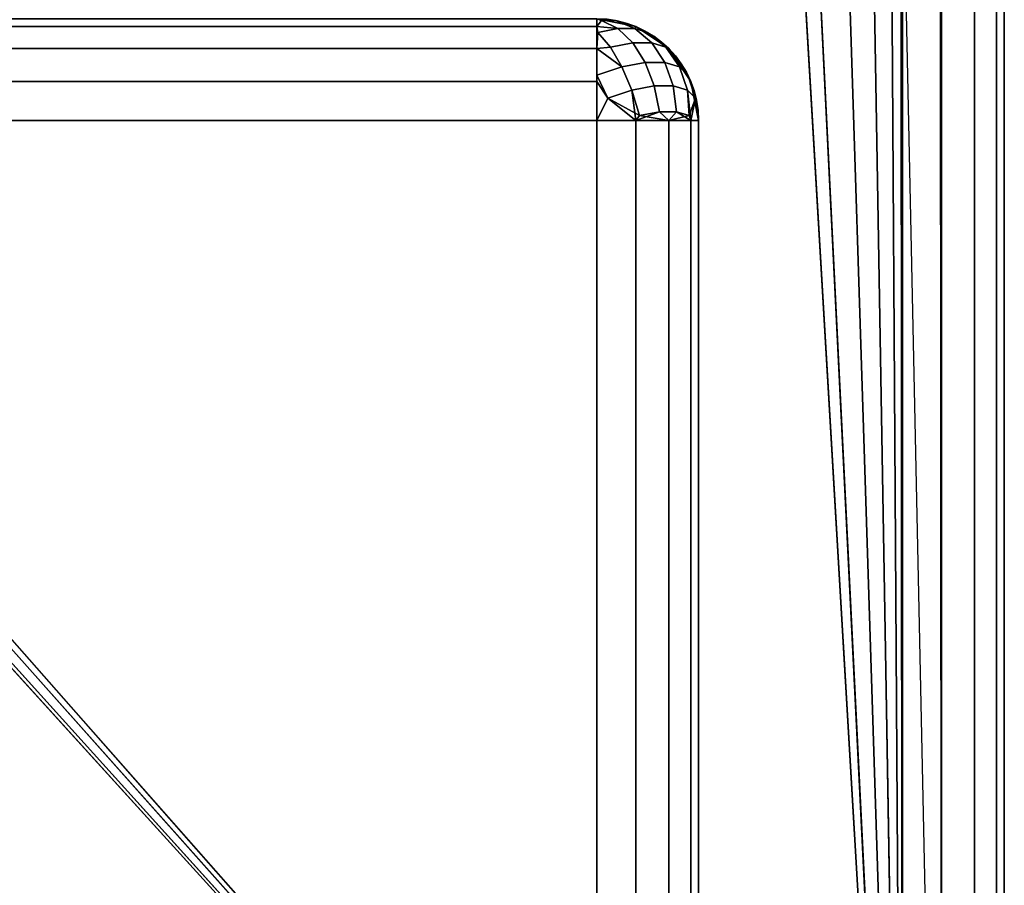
# Model space of a CAD drawing. Header units: millimetres. Extents: x -10 to 414, y -827 to 10.
# Tile 31 of 40: x 390.34 to 400, y -791.5 to -783.01. Entities that reach past the tile are written whole.
import ezdxf

# ---------------------------------------------------------------- set-up
doc = ezdxf.new("R2010")
doc.units = ezdxf.units.MM
doc.header["$MEASUREMENT"] = 0
for name, color, linetype, lineweight in [('0 Misc', 7, 'Continuous', 35), ('10 Raster Images', 7, 'Continuous', 35), ('5 Hatches', 7, 'Continuous', 35)]:
    doc.layers.add(name, color=color, linetype=linetype, lineweight=lineweight)

msp = doc.modelspace()

# ---------------------------------------------------------------- linework, layer by layer
at = {"layer": '0 Misc', "color": 160, "linetype": 'Continuous', "lineweight": 25}
for p, q in [((399, -1, 1195), (399, -799, 1195)), ((400, -1, 1174), (400, -799, 1174)), ((400, -799, 1194), (400, -1, 1194)), ((399, -799, 1173), (399, -781, 1173)), ((399, -799, 1173), (398.9877, -781.1564, 1173)), ((399, -799, 1173), (398.891, -781.454, 1173)), ((399, -799, 1173), (383.2929, -781.7071, 1173)), ((399, -799, 1173), (398.7071, -781.7071, 1173)), ((399, -799, 1173), (383.546, -781.891, 1173)), ((399, -799, 1173), (398.454, -781.891, 1173)), ((399, -799, 1173), (383.8436, -781.9877, 1173)), ((399, -799, 1173), (384, -782, 1173)), ((399, -799, 1173), (398, -782, 1173)), ((399, -799, 1173), (398.1564, -781.9877, 1173)), ((396, -784, 12.5), (4, -784, 12.5)), ((4, -784, 1170), (396, -784, 1170)), ((396, -798, 12.5), (396, -784, 12.5)), ((396, -784, 1170), (396, -798, 1170)), ((397, -798, 1169), (397, -784, 1169)), ((397, -784, 1169), (397, -784, 13.5)), ((397, -784, 13.5), (397, -798, 13.5))]:
    msp.add_line(p, q, dxfattribs=at).dxf.unprotected_set("ltscale", 0)
at = {"layer": '0 Misc', "color": 160, "linetype": 'Continuous', "lineweight": 25, "extrusion": (-1, 0, 0)}
msp.add_arc((784, 1169, -396), 1, 90, 180, dxfattribs=at).dxf.unprotected_set("ltscale", 0)
at = {"layer": '0 Misc', "color": 160, "linetype": 'Continuous', "lineweight": 25, "extrusion": (0, 0, -1)}
msp.add_arc((-396, -784, -1169), 1, 90, 180, dxfattribs=at).dxf.unprotected_set("ltscale", 0)
at = {"layer": '0 Misc', "color": 160, "linetype": 'Continuous', "lineweight": 25}
msp.add_arc((396, -784, 13.5), 1, 0, 90, dxfattribs=at).dxf.unprotected_set("ltscale", 0)
at = {"layer": '0 Misc', "color": 160, "linetype": 'Continuous', "lineweight": 25, "extrusion": (-1, 0, 5.68434e-14)}
msp.add_arc((784, 13.5, -396), 1, 180, 270, dxfattribs=at).dxf.unprotected_set("ltscale", 0)
at = {"layer": '0 Misc', "color": 160, "linetype": 'Continuous', "lineweight": 25, "extrusion": (0, 1, 0)}
for centre, start, end in [((-396, 13.5, -784), 180, 270), ((-396, 1169, -784), 90, 180)]:
    msp.add_arc(centre, 1, start, end, dxfattribs=at).dxf.unprotected_set("ltscale", 0)
at = {"layer": '0 Misc', "color": 7, "lineweight": 25}
for points, invisible_edges in [([(399, -1, 1173), (399.3827, -799, 1173.0762), (399, -2, 1173)], 1), ([(399, -1, 1173), (399.3827, -1, 1173.0762), (399.3827, -799, 1173.0762)], 12), ([(399, -1, 1195), (399.3827, -799, 1194.9238), (399.3827, -1, 1194.9238)], 1), ([(399, -1, 1195), (399, -799, 1195), (399.3827, -799, 1194.9238)], 12), ([(399.3827, -799, 1173.0762), (399.7071, -1, 1173.2928), (399.7071, -799, 1173.2928)], 1), ([(399.3827, -799, 1173.0762), (399.3827, -1, 1173.0762), (399.7071, -1, 1173.2928)], 12), ([(399.3827, -1, 1194.9238), (399.7071, -799, 1194.7072), (399.7071, -1, 1194.7072)], 1), ([(399.3827, -1, 1194.9238), (399.3827, -799, 1194.9238), (399.7071, -799, 1194.7072)], 12), ([(399.9239, -1, 1173.6173), (399.7071, -799, 1173.2928), (399.7071, -1, 1173.2928)], 1), ([(399.9239, -1, 1173.6173), (399.9239, -799, 1173.6173), (399.7071, -799, 1173.2928)], 12), ([(399.7071, -1, 1194.7072), (399.9239, -799, 1194.3827), (399.9239, -1, 1194.3827)], 1), ([(399.7071, -1, 1194.7072), (399.7071, -799, 1194.7072), (399.9239, -799, 1194.3827)], 12), ([(400, -1, 1174), (399.9239, -799, 1173.6173), (399.9239, -1, 1173.6173)], 1), ([(400, -1, 1174), (400, -799, 1174), (399.9239, -799, 1173.6173)], 12), ([(400, -799, 1194), (399.9239, -1, 1194.3827), (399.9239, -799, 1194.3827)], 1), ([(400, -799, 1194), (400, -1, 1194), (399.9239, -1, 1194.3827)], 12), ([(400, -799, 1194), (400, -1, 1174), (400, -1, 1194)], 1), ([(400, -799, 1194), (400, -799, 1174), (400, -1, 1174)], 12), ([(399.3827, -799, 1173.0762), (399, -781, 1173), (399, -2, 1173)], 12), ([(399.3827, -799, 1173.0762), (399, -799, 1173), (399, -781, 1173)], 12), ([(396, -783, 1169), (4, -783.0761, 1169.3827), (396, -783.0761, 1169.3827)], 1), ([(396, -783, 1169), (4, -783, 1169), (4, -783.0761, 1169.3827)], 12), ([(4, -783, 13.5), (396, -783.0761, 13.1173), (4, -783.0761, 13.1173)], 1), ([(4, -783, 13.5), (396, -783, 13.5), (396, -783.0761, 13.1173)], 12), ([(396, -783, 13.5), (396.3827, -783.0761, 1169), (396.3827, -783.0761, 13.5)], 1), ([(396, -783, 13.5), (396, -783, 1169), (396.3827, -783.0761, 1169)], 12), ([(396.3746, -783.0964, 1169.2079), (396.0477, -783.0182, 1169.1838), (396.2078, -783.0964, 1169.3746)], 1), ([(396.3746, -783.0964, 1169.2079), (396.1838, -783.0182, 1169.0477), (396.0477, -783.0182, 1169.1838)], 12), ([(396.2078, -783.0964, 13.1254), (396.0477, -783.0182, 13.3161), (396.1838, -783.0182, 13.4523)], 12), ([(396.2078, -783.0964, 13.1254), (396.1838, -783.0182, 13.4523), (396.3746, -783.0964, 13.2922)], 1), ([(4, -783.2929, 1169.7072), (396, -783.0761, 1169.3827), (4, -783.0761, 1169.3827)], 1), ([(4, -783.2929, 1169.7072), (396, -783.2929, 1169.7072), (396, -783.0761, 1169.3827)], 12), ([(396, -783.2929, 12.7929), (4, -783.0761, 13.1173), (396, -783.0761, 13.1173)], 1), ([(396, -783.2929, 12.7929), (4, -783.2929, 12.7929), (4, -783.0761, 13.1173)], 12), ([(396.0105, -783.1332, 1169.4984), (396.3538, -783.2362, 1169.5398), (396.2078, -783.0964, 1169.3746)], 1), ([(396.2078, -783.0964, 13.1254), (396.1337, -783.2772, 12.822), (396.0105, -783.1332, 13.0015)], 1), ([(396.2078, -783.0964, 13.1254), (396.3538, -783.2362, 12.9602), (396.1337, -783.2772, 12.822)], 12), ([(396.3746, -783.0964, 1169.2079), (396.2078, -783.0964, 1169.3746), (396.3538, -783.2362, 1169.5398)], 12), ([(396.2078, -783.0964, 13.1254), (396.5398, -783.2362, 13.1462), (396.3538, -783.2362, 12.9602)], 1), ([(396.2078, -783.0964, 13.1254), (396.3746, -783.0964, 13.2922), (396.5398, -783.2362, 13.1462)], 12), ([(396.3746, -783.0964, 1169.2079), (396.3538, -783.2362, 1169.5398), (396.5398, -783.2362, 1169.3538)], 1), ([(396.3746, -783.0964, 1169.2079), (396.678, -783.2772, 1169.1338), (396.4984, -783.1332, 1169.0105)], 1), ([(396.3746, -783.0964, 1169.2079), (396.5398, -783.2362, 1169.3538), (396.678, -783.2772, 1169.1338)], 12), ([(396.4984, -783.1332, 13.4895), (396.5398, -783.2362, 13.1462), (396.3746, -783.0964, 13.2922)], 1), ([(396.7071, -783.2929, 1169), (396.3827, -783.0761, 13.5), (396.3827, -783.0761, 1169)], 1), ([(396.7071, -783.2929, 1169), (396.7071, -783.2929, 13.5), (396.3827, -783.0761, 13.5)], 12), ([(396.0105, -783.1332, 1169.4984), (396.1337, -783.2772, 1169.678), (396.3538, -783.2362, 1169.5398)], 12), ([(396.4984, -783.1332, 13.4895), (396.678, -783.2772, 13.3663), (396.5398, -783.2362, 13.1462)], 12), ([(4, -783.6173, 1169.9238), (396, -783.2929, 1169.7072), (4, -783.2929, 1169.7072)], 1), ([(4, -783.6173, 1169.9238), (396, -783.6173, 1169.9238), (396, -783.2929, 1169.7072)], 12), ([(396, -783.6173, 12.5761), (4, -783.2929, 12.7929), (396, -783.2929, 12.7929)], 1), ([(396, -783.6173, 12.5761), (4, -783.6173, 12.5761), (4, -783.2929, 12.7929)], 12), ([(396.1337, -783.2772, 1169.678), (396.4757, -783.428, 1169.6682), (396.3538, -783.2362, 1169.5398)], 1), ([(396.3538, -783.2362, 12.9602), (396.2478, -783.4705, 12.6887), (396.1337, -783.2772, 12.822)], 1), ([(396.1337, -783.2772, 1169.678), (396.2478, -783.4705, 1169.8113), (396.4757, -783.428, 1169.6682)], 12), ([(396.3538, -783.2362, 12.9602), (396.4757, -783.428, 12.8317), (396.2478, -783.4705, 12.6887)], 12), ([(396.5398, -783.2362, 1169.3538), (396.3538, -783.2362, 1169.5398), (396.4757, -783.428, 1169.6682)], 12), ([(396.3538, -783.2362, 12.9602), (396.6683, -783.428, 13.0243), (396.4757, -783.428, 12.8317)], 1), ([(396.3538, -783.2362, 12.9602), (396.5398, -783.2362, 13.1462), (396.6683, -783.428, 13.0243)], 12), ([(396.5398, -783.2362, 1169.3538), (396.4757, -783.428, 1169.6682), (396.6683, -783.428, 1169.4757)], 1), ([(396.5398, -783.2362, 1169.3538), (396.8113, -783.4705, 1169.2478), (396.678, -783.2772, 1169.1338)], 1), ([(396.5398, -783.2362, 1169.3538), (396.6683, -783.428, 1169.4757), (396.8113, -783.4705, 1169.2478)], 12), ([(396.678, -783.2772, 13.3663), (396.6683, -783.428, 13.0243), (396.5398, -783.2362, 13.1462)], 1), ([(396.678, -783.2772, 13.3663), (396.8113, -783.4705, 13.2522), (396.6683, -783.428, 13.0243)], 12), ([(396.9239, -783.6173, 1169), (396.7071, -783.2929, 13.5), (396.7071, -783.2929, 1169)], 1), ([(396.9239, -783.6173, 1169), (396.9239, -783.6173, 13.5), (396.7071, -783.2929, 13.5)], 12), ([(396.3451, -783.6998, 1169.8893), (396.2478, -783.4705, 1169.8113), (396.0016, -783.5521, 1169.894)], 12), ([(396.2478, -783.4705, 12.6887), (396.1072, -783.7787, 12.5307), (396.0016, -783.5521, 12.6059)], 1), ([(396.2478, -783.4705, 12.6887), (396.3451, -783.6998, 12.6107), (396.1072, -783.7787, 12.5307)], 12), ([(396.2478, -783.4705, 1169.8113), (396.5651, -783.6588, 1169.7511), (396.4757, -783.428, 1169.6682)], 1), ([(396.2478, -783.4705, 12.6887), (396.4757, -783.428, 12.8317), (396.5651, -783.6588, 12.7489)], 12), ([(396.2478, -783.4705, 1169.8113), (396.3451, -783.6998, 1169.8893), (396.5651, -783.6588, 1169.7511)], 12), ([(396.2478, -783.4705, 12.6887), (396.5651, -783.6588, 12.7489), (396.3451, -783.6998, 12.6107)], 1), ([(396.5651, -783.6588, 1169.7511), (396.6683, -783.428, 1169.4757), (396.4757, -783.428, 1169.6682)], 1), ([(396.7512, -783.6588, 12.9349), (396.4757, -783.428, 12.8317), (396.6683, -783.428, 13.0243)], 1), ([(396.7512, -783.6588, 12.9349), (396.5651, -783.6588, 12.7489), (396.4757, -783.428, 12.8317)], 12), ([(396.5651, -783.6588, 1169.7511), (396.7512, -783.6588, 1169.5652), (396.6683, -783.428, 1169.4757)], 12), ([(396.8113, -783.4705, 1169.2478), (396.6683, -783.428, 1169.4757), (396.7512, -783.6588, 1169.5652)], 12), ([(396.8113, -783.4705, 13.2522), (396.7512, -783.6588, 12.9349), (396.6683, -783.428, 13.0243)], 1), ([(396.8113, -783.4705, 1169.2478), (396.7512, -783.6588, 1169.5652), (396.8893, -783.6998, 1169.3451)], 1), ([(396.8113, -783.4705, 13.2522), (396.8893, -783.6998, 13.1549), (396.7512, -783.6588, 12.9349)], 12), ([(396.8113, -783.4705, 1169.2478), (396.9693, -783.7787, 1169.1072), (396.8941, -783.5521, 1169.0016)], 1), ([(396.8113, -783.4705, 1169.2478), (396.8893, -783.6998, 1169.3451), (396.9693, -783.7787, 1169.1072)], 12), ([(396.8893, -783.6998, 13.1549), (396.8113, -783.4705, 13.2522), (396.8941, -783.5521, 13.4984)], 12), ([(396.3451, -783.6998, 1169.8893), (396.0016, -783.5521, 1169.894), (396.1072, -783.7787, 1169.9694)], 1), ([(396.8893, -783.6998, 13.1549), (396.8941, -783.5521, 13.4984), (396.9693, -783.7787, 13.3928)], 1), ([(4, -784, 1170), (396, -783.6173, 1169.9238), (4, -783.6173, 1169.9238)], 1), ([(4, -784, 1170), (396, -784, 1170), (396, -783.6173, 1169.9238)], 12), ([(396, -784, 12.5), (4, -783.6173, 12.5761), (396, -783.6173, 12.5761)], 1), ([(396, -784, 12.5), (4, -784, 12.5), (4, -783.6173, 12.5761)], 12), ([(396.6161, -783.9129, 1169.7828), (396.5651, -783.6588, 1169.7511), (396.3451, -783.6998, 1169.8893)], 12), ([(396.4188, -783.9496, 12.5933), (396.3451, -783.6998, 12.6107), (396.5651, -783.6588, 12.7489)], 12), ([(396.6161, -783.9129, 1169.7828), (396.3451, -783.6998, 1169.8893), (396.4188, -783.9496, 1169.9067)], 1), ([(396.4188, -783.9496, 12.5933), (396.5651, -783.6588, 12.7489), (396.6161, -783.9129, 12.7171)], 1), ([(396.5651, -783.6588, 1169.7511), (396.7828, -783.9129, 1169.6161), (396.7512, -783.6588, 1169.5652)], 1), ([(396.5651, -783.6588, 1169.7511), (396.6161, -783.9129, 1169.7828), (396.7828, -783.9129, 1169.6161)], 12), ([(396.7512, -783.6588, 12.9349), (396.6161, -783.9129, 12.7171), (396.5651, -783.6588, 12.7489)], 1), ([(396.7512, -783.6588, 12.9349), (396.7828, -783.9129, 12.8839), (396.6161, -783.9129, 12.7171)], 12), ([(396.9067, -783.9496, 1169.4187), (396.7512, -783.6588, 1169.5652), (396.7828, -783.9129, 1169.6161)], 1), ([(396.9067, -783.9496, 1169.4187), (396.8893, -783.6998, 1169.3451), (396.7512, -783.6588, 1169.5652)], 12), ([(396.7828, -783.9129, 12.8839), (396.7512, -783.6588, 12.9349), (396.8893, -783.6998, 13.1549)], 12), ([(396.7828, -783.9129, 12.8839), (396.8893, -783.6998, 13.1549), (396.9067, -783.9496, 13.0812)], 1), ([(397, -784, 1169), (396.9239, -783.6173, 13.5), (396.9239, -783.6173, 1169)], 1), ([(397, -784, 1169), (397, -784, 13.5), (396.9239, -783.6173, 13.5)], 12), ([(4, -798, 12.5), (396, -784, 12.5), (396, -798, 12.5)], 1), ([(4, -798, 12.5), (4, -784, 12.5), (396, -784, 12.5)], 12), ([(396, -798, 12.5), (396.3827, -784, 12.5761), (396.3827, -798, 12.5761)], 1), ([(396, -798, 12.5), (396, -784, 12.5), (396.3827, -784, 12.5761)], 12), ([(396.3827, -798, 12.5761), (396.7071, -784, 12.7929), (396.7071, -798, 12.7929)], 1), ([(396.3827, -798, 12.5761), (396.3827, -784, 12.5761), (396.7071, -784, 12.7929)], 12), ([(396.7071, -798, 12.7929), (396.9239, -784, 13.1173), (396.9239, -798, 13.1173)], 1), ([(396.7071, -798, 12.7929), (396.7071, -784, 12.7929), (396.9239, -784, 13.1173)], 12), ([(397, -784, 13.5), (396.9239, -798, 13.1173), (396.9239, -784, 13.1173)], 1), ([(397, -784, 13.5), (397, -798, 13.5), (396.9239, -798, 13.1173)], 12)]:
    msp.add_3dface(points, dxfattribs=dict(at, invisible_edges=invisible_edges))
for points in [[(399, -799, 1173), (16.9877, -781.1564, 1173), (17, -781, 1173)], [(399, -799, 1173), (17, -781, 1173), (383.2929, -781.7071, 1173)], [(399, -799, 1173), (398.9877, -781.1564, 1173), (399, -781, 1173)], [(399, -799, 1173), (16.891, -781.454, 1173), (16.9877, -781.1564, 1173)], [(399, -799, 1173), (398.891, -781.454, 1173), (398.9877, -781.1564, 1173)], [(399, -799, 1173), (16.7071, -781.7071, 1173), (16.891, -781.454, 1173)], [(399, -799, 1173), (398.7071, -781.7071, 1173), (398.891, -781.454, 1173)], [(399, -799, 1173), (16.454, -781.891, 1173), (16.7071, -781.7071, 1173)], [(399, -799, 1173), (383.2929, -781.7071, 1173), (383.546, -781.891, 1173)], [(399, -799, 1173), (398.454, -781.891, 1173), (398.7071, -781.7071, 1173)], [(399, -799, 1173), (16.1564, -781.9877, 1173), (16.454, -781.891, 1173)], [(399, -799, 1173), (383.546, -781.891, 1173), (383.8436, -781.9877, 1173)], [(399, -799, 1173), (398.1564, -781.9877, 1173), (398.454, -781.891, 1173)], [(1, -799, 1173), (2, -782, 1173), (399, -799, 1173)], [(399, -799, 1173), (2, -782, 1173), (16, -782, 1173)], [(399, -799, 1173), (16, -782, 1173), (16.1564, -781.9877, 1173)], [(399, -799, 1173), (383.8436, -781.9877, 1173), (384, -782, 1173)], [(399, -799, 1173), (384, -782, 1173), (398, -782, 1173)], [(399, -799, 1173), (398, -782, 1173), (398.1564, -781.9877, 1173)], [(396.3827, -783.0761, 1169), (396, -783, 1169), (396.1838, -783.0182, 1169.0477)], [(396.1838, -783.0182, 1169.0477), (396, -783, 1169), (396.0477, -783.0182, 1169.1838)], [(396.0477, -783.0182, 1169.1838), (396, -783, 1169), (396, -783.0761, 1169.3827)], [(396, -783.0761, 13.1173), (396, -783, 13.5), (396.0477, -783.0182, 13.3161)], [(396.0477, -783.0182, 13.3161), (396, -783, 13.5), (396.1838, -783.0182, 13.4523)], [(396.1838, -783.0182, 13.4523), (396, -783, 13.5), (396.3827, -783.0761, 13.5)], [(396.2078, -783.0964, 1169.3746), (396.0477, -783.0182, 1169.1838), (396, -783.0761, 1169.3827)], [(396.0477, -783.0182, 13.3161), (396.2078, -783.0964, 13.1254), (396, -783.0761, 13.1173)], [(396.1838, -783.0182, 1169.0477), (396.3746, -783.0964, 1169.2079), (396.3827, -783.0761, 1169)], [(396.3746, -783.0964, 13.2922), (396.1838, -783.0182, 13.4523), (396.3827, -783.0761, 13.5)], [(396.2078, -783.0964, 1169.3746), (396, -783.0761, 1169.3827), (396.0105, -783.1332, 1169.4984)], [(396, -783.2929, 1169.7072), (396.0105, -783.1332, 1169.4984), (396, -783.0761, 1169.3827)], [(396, -783.0761, 13.1173), (396.2078, -783.0964, 13.1254), (396.0105, -783.1332, 13.0015)], [(396, -783.0761, 13.1173), (396.0105, -783.1332, 13.0015), (396, -783.2929, 12.7929)], [(396.3827, -783.0761, 1169), (396.3746, -783.0964, 1169.2079), (396.4984, -783.1332, 1169.0105)], [(396.3746, -783.0964, 13.2922), (396.3827, -783.0761, 13.5), (396.4984, -783.1332, 13.4895)], [(396.3827, -783.0761, 1169), (396.4984, -783.1332, 1169.0105), (396.7071, -783.2929, 1169)], [(396.7071, -783.2929, 13.5), (396.4984, -783.1332, 13.4895), (396.3827, -783.0761, 13.5)], [(396.0105, -783.1332, 1169.4984), (396, -783.2929, 1169.7072), (396.1337, -783.2772, 1169.678)], [(396.0105, -783.1332, 13.0015), (396.1337, -783.2772, 12.822), (396, -783.2929, 12.7929)], [(396.4984, -783.1332, 1169.0105), (396.678, -783.2772, 1169.1338), (396.7071, -783.2929, 1169)], [(396.4984, -783.1332, 13.4895), (396.7071, -783.2929, 13.5), (396.678, -783.2772, 13.3663)], [(396, -783.2929, 1169.7072), (396.2478, -783.4705, 1169.8113), (396.1337, -783.2772, 1169.678)], [(396.2478, -783.4705, 12.6887), (396, -783.2929, 12.7929), (396.1337, -783.2772, 12.822)], [(396.2478, -783.4705, 1169.8113), (396, -783.2929, 1169.7072), (396.0016, -783.5521, 1169.894)], [(396.0016, -783.5521, 1169.894), (396, -783.2929, 1169.7072), (396, -783.6173, 1169.9238)], [(396.0016, -783.5521, 12.6059), (396, -783.6173, 12.5761), (396, -783.2929, 12.7929)], [(396.2478, -783.4705, 12.6887), (396.0016, -783.5521, 12.6059), (396, -783.2929, 12.7929)], [(396.8113, -783.4705, 1169.2478), (396.7071, -783.2929, 1169), (396.678, -783.2772, 1169.1338)], [(396.7071, -783.2929, 13.5), (396.8113, -783.4705, 13.2522), (396.678, -783.2772, 13.3663)], [(396.8941, -783.5521, 1169.0016), (396.9239, -783.6173, 1169), (396.7071, -783.2929, 1169)], [(396.8113, -783.4705, 1169.2478), (396.8941, -783.5521, 1169.0016), (396.7071, -783.2929, 1169)], [(396.8113, -783.4705, 13.2522), (396.7071, -783.2929, 13.5), (396.8941, -783.5521, 13.4984)], [(396.8941, -783.5521, 13.4984), (396.7071, -783.2929, 13.5), (396.9239, -783.6173, 13.5)], [(396.0016, -783.5521, 1169.894), (396, -783.6173, 1169.9238), (396.1072, -783.7787, 1169.9694)], [(396.1072, -783.7787, 12.5307), (396, -783.6173, 12.5761), (396.0016, -783.5521, 12.6059)], [(396.9693, -783.7787, 1169.1072), (396.9239, -783.6173, 1169), (396.8941, -783.5521, 1169.0016)], [(396.8941, -783.5521, 13.4984), (396.9239, -783.6173, 13.5), (396.9693, -783.7787, 13.3928)], [(396.1072, -783.7787, 1169.9694), (396, -783.6173, 1169.9238), (396, -784, 1170)], [(396, -784, 12.5), (396, -783.6173, 12.5761), (396.1072, -783.7787, 12.5307)], [(396.3827, -784, 1169.9238), (396.3451, -783.6998, 1169.8893), (396.1072, -783.7787, 1169.9694)], [(396.4188, -783.9496, 12.5933), (396.1072, -783.7787, 12.5307), (396.3451, -783.6998, 12.6107)], [(396.4188, -783.9496, 1169.9067), (396.3451, -783.6998, 1169.8893), (396.3827, -784, 1169.9238)], [(396.9067, -783.9496, 1169.4187), (396.9693, -783.7787, 1169.1072), (396.8893, -783.6998, 1169.3451)], [(396.9067, -783.9496, 13.0812), (396.8893, -783.6998, 13.1549), (396.9239, -784, 13.1173)], [(396.9239, -784, 13.1173), (396.8893, -783.6998, 13.1549), (396.9693, -783.7787, 13.3928)], [(397, -784, 1169), (396.9239, -783.6173, 1169), (396.9693, -783.7787, 1169.1072)], [(396.9693, -783.7787, 13.3928), (396.9239, -783.6173, 13.5), (397, -784, 13.5)], [(396.3827, -784, 1169.9238), (396.1072, -783.7787, 1169.9694), (396, -784, 1170)], [(396, -784, 12.5), (396.1072, -783.7787, 12.5307), (396.3827, -784, 12.5761)], [(396.1072, -783.7787, 12.5307), (396.4188, -783.9496, 12.5933), (396.3827, -784, 12.5761)], [(396.9693, -783.7787, 1169.1072), (396.9067, -783.9496, 1169.4187), (396.9239, -784, 1169.3827)], [(397, -784, 1169), (396.9693, -783.7787, 1169.1072), (396.9239, -784, 1169.3827)], [(396.9239, -784, 13.1173), (396.9693, -783.7787, 13.3928), (397, -784, 13.5)], [(396.6161, -783.9129, 12.7171), (396.3827, -784, 12.5761), (396.4188, -783.9496, 12.5933)], [(396.6161, -783.9129, 12.7171), (396.7071, -784, 12.7929), (396.3827, -784, 12.5761)], [(396.4188, -783.9496, 1169.9067), (396.3827, -784, 1169.9238), (396.7071, -784, 1169.7072)], [(396.6161, -783.9129, 1169.7828), (396.4188, -783.9496, 1169.9067), (396.7071, -784, 1169.7072)], [(396.6161, -783.9129, 1169.7828), (396.7071, -784, 1169.7072), (396.7828, -783.9129, 1169.6161)], [(396.7828, -783.9129, 12.8839), (396.7071, -784, 12.7929), (396.6161, -783.9129, 12.7171)], [(396.7828, -783.9129, 1169.6161), (396.7071, -784, 1169.7072), (396.9239, -784, 1169.3827)], [(396.7828, -783.9129, 12.8839), (396.9067, -783.9496, 13.0812), (396.7071, -784, 12.7929)], [(396.9067, -783.9496, 13.0812), (396.9239, -784, 13.1173), (396.7071, -784, 12.7929)], [(396.7828, -783.9129, 1169.6161), (396.9239, -784, 1169.3827), (396.9067, -783.9496, 1169.4187)]]:
    msp.add_3dface(points, dxfattribs=at)
at = {"layer": '0 Misc', "color": 5, "lineweight": 25}
for points, invisible_edges in [([(396, -798, 1170), (4, -784, 1170), (4, -798, 1170)], 1), ([(396, -798, 1170), (396, -784, 1170), (4, -784, 1170)], 12), ([(396, -784, 1170), (396.3827, -798, 1169.9238), (396.3827, -784, 1169.9238)], 1), ([(396, -784, 1170), (396, -798, 1170), (396.3827, -798, 1169.9238)], 12), ([(396.7071, -798, 1169.7072), (396.3827, -784, 1169.9238), (396.3827, -798, 1169.9238)], 1), ([(396.7071, -798, 1169.7072), (396.7071, -784, 1169.7072), (396.3827, -784, 1169.9238)], 12), ([(396.9239, -798, 1169.3827), (396.7071, -784, 1169.7072), (396.7071, -798, 1169.7072)], 1), ([(396.9239, -798, 1169.3827), (396.9239, -784, 1169.3827), (396.7071, -784, 1169.7072)], 12), ([(397, -798, 1169), (396.9239, -784, 1169.3827), (396.9239, -798, 1169.3827)], 1), ([(397, -798, 1169), (397, -784, 1169), (396.9239, -784, 1169.3827)], 12), ([(397, -798, 13.5), (397, -784, 1169), (397, -798, 1169)], 1), ([(397, -798, 13.5), (397, -784, 13.5), (397, -784, 1169)], 12)]:
    msp.add_3dface(points, dxfattribs=dict(at, invisible_edges=invisible_edges))
at = {"layer": '10 Raster Images', "color": 160, "linetype": 'Continuous', "lineweight": 25}
msp.add_line((399, -799, 1173), (399, -781, 1173), dxfattribs=at).dxf.unprotected_set("ltscale", 0)
at = {"layer": '5 Hatches', "color": 7, "lineweight": 25}
for points, invisible_edges in [([(399, -799, 1195), (1, -1, 1195), (1, -799, 1195)], 1), ([(399, -799, 1195), (399, -1, 1195), (1, -1, 1195)], 12)]:
    msp.add_3dface(points, dxfattribs=dict(at, invisible_edges=invisible_edges))

doc.saveas('drawing.dxf')
